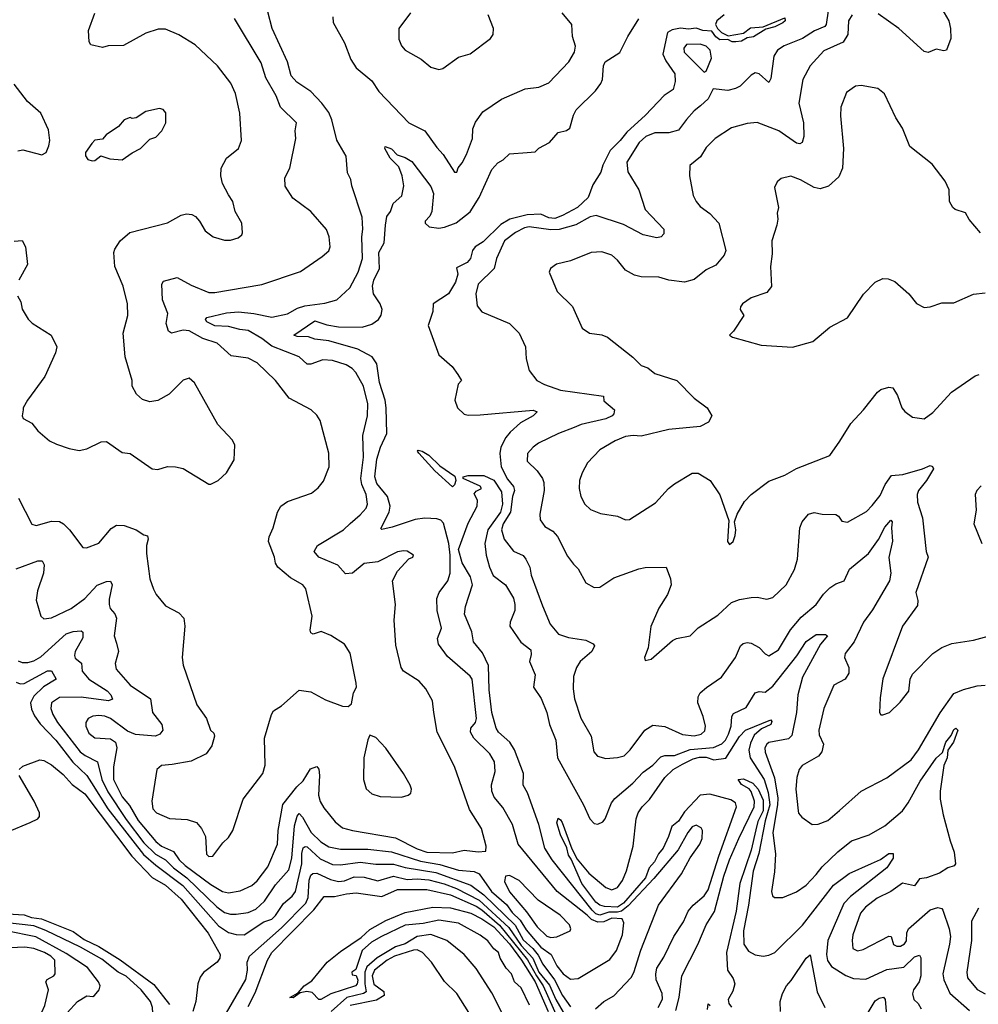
# Model space of a CAD drawing. Extents: x 1443846 to 1577407, y 839182 to 927291.
# Tile 25 of 256: x 1469333 to 1474210, y 850831 to 855840. Entities that reach past the tile are written whole.
import ezdxf

# ---------------------------------------------------------------- set-up
doc = ezdxf.new("R2010")
doc.units = 0

msp = doc.modelspace()

# ---------------------------------------------------------------- linework, layer by layer
at = {"layer": '0CON20XD'}
for points in [[(1470880.1, 851830.1), (1470938.4, 851758.4), (1470975, 851729.1), (1471025.4, 851714.6), (1471245, 851678.3), (1471355, 851621.7), (1471405, 851605.5), (1471535, 851601.6), (1471595, 851615.4), (1471665, 851606.7), (1471705, 851610), (1471706.7, 851635), (1471681.9, 851725), (1471622, 851822), (1471545, 852040), (1471457.5, 852215), (1471440.8, 852315), (1471432.5, 852375), (1471398.9, 852435), (1471365, 852475.6), (1471286, 852525), (1471273.1, 852545), (1471247.2, 852657.2), (1471237.7, 852785), (1471244.4, 852865), (1471230, 852985), (1471255.7, 853035), (1471312.3, 853097.7), (1471332.5, 853105), (1471336.7, 853115), (1471305, 853135.8), (1471285, 853138.6), (1471255, 853131.9), (1471155, 853081.9), (1471085, 853073.5), (1471025.9, 853024.1), (1470991.1, 853021.1), (1470951.1, 853065), (1470854.2, 853105), (1470830.8, 853135), (1470847.5, 853165), (1470980.8, 853245), (1471015, 853277.5), (1471065, 853320.8), (1471095.2, 853354.8), (1471102.3, 853375), (1471096, 853424), (1471074, 853475), (1471069.3, 853505), (1471081.9, 853615), (1471079.6, 853725), (1471102.1, 853825), (1471103.9, 853885), (1471082.5, 853975), (1471042.7, 854045), (1471024.4, 854065), (1470994.3, 854084.3), (1470925, 854106), (1470875, 854109.6), (1470815, 854087.5), (1470795, 854087.9), (1470755, 854125.3), (1470615, 854178.4), (1470565, 854218.2), (1470495, 854259.5), (1470453.1, 854263.1), (1470395, 854279.4), (1470325, 854282.3), (1470285, 854302.2), (1470277.5, 854315), (1470284.6, 854325.4), (1470385, 854349.4), (1470446, 854354), (1470525, 854345.8), (1470615, 854327.3), (1470695, 854342.9), (1470746.9, 854373.1), (1470784.2, 854385), (1470885, 854398), (1470945.9, 854414.1), (1471013.1, 854475), (1471054.6, 854555), (1471076.9, 854625), (1471072.9, 854735), (1471079.6, 854775), (1471074.6, 854835), (1471022, 854995), (1471017.3, 855027.3), (1471000.3, 855060.3), (1470994.3, 855145), (1470947.2, 855227.2), (1470920.9, 855330.9), (1470905, 855368), (1470870.9, 855415), (1470814.3, 855474.3), (1470742.2, 855522.2), (1470714.7, 855555), (1470694.8, 855625), (1470616.8, 855795), (1470595, 855880)], [(1473445.8, 855885), (1473436.4, 855815), (1473428.8, 855805), (1473376.6, 855783.4), (1473315, 855744.1), (1473222.8, 855707.2), (1473188.1, 855685), (1473170.4, 855655), (1473155, 855540), (1473145, 855520), (1473095, 855564.5), (1473075, 855568.8), (1473055, 855557.7), (1472998.1, 855501.9), (1472975, 855489.1), (1472935, 855480), (1472861.4, 855488.6), (1472835, 855437.1), (1472797.5, 855402.5), (1472765, 855377.1), (1472725, 855332.9), (1472685, 855277.5), (1472635.3, 855264.7), (1472565, 855263.8), (1472518.1, 855245), (1472484.5, 855215), (1472421.5, 855115), (1472426.8, 855066.8), (1472483.3, 854975), (1472515.4, 854875), (1472610.6, 854775), (1472609.4, 854750.6), (1472596.2, 854735), (1472575, 854730), (1472505, 854746.2), (1472405, 854798.4), (1472266.5, 854843.5), (1472235, 854837.8), (1472163.3, 854796.7), (1472077.3, 854772.7), (1472035, 854771.3), (1471925, 854786), (1471900.9, 854780.9), (1471855, 854756.7), (1471798.7, 854715), (1471758.8, 854625), (1471746.4, 854575), (1471666, 854495), (1471654.3, 854445), (1471660, 854385), (1471685, 854354), (1471825, 854294.3), (1471874.2, 854245), (1471905.8, 854175), (1471910, 854115), (1471925.6, 854055.6), (1471963.9, 854003.9), (1472003.4, 853983.4), (1472085, 853955.9), (1472303.8, 853925), (1472305, 853901.2), (1472358.6, 853855), (1472355.6, 853835), (1472347.1, 853825), (1472315, 853809.7), (1472189.2, 853780.8), (1472154, 853766), (1472075, 853735.5), (1471972, 853685), (1471944.6, 853665.4), (1471916.8, 853633.2), (1471915, 853593.3), (1471965.4, 853545.4), (1471993.3, 853505), (1471999.1, 853485), (1472001.2, 853445), (1471978.6, 853325), (1471981.4, 853295), (1472005, 853261.4), (1472045, 853237.8), (1472070, 853210), (1472120.6, 853110.6), (1472149.8, 853069.8), (1472175, 853046.2), (1472213.8, 852975), (1472255, 852952), (1472285, 852952.5), (1472355, 853000.8), (1472483.7, 853046.3), (1472515, 853053.1), (1472622.5, 853055), (1472644.3, 852995), (1472646.9, 852965), (1472628.6, 852915), (1472585, 852846.2), (1472543.6, 852753.6), (1472530, 852645), (1472512.5, 852595), (1472515, 852580), (1472545, 852586.7), (1472655, 852681.2), (1472675, 852691.2), (1472745, 852706.2), (1472785, 852746), (1472885, 852810.9), (1472955, 852874.4), (1472995, 852890.6), (1473055, 852900), (1473085, 852901.5), (1473135, 852892.5), (1473165, 852900), (1473232.9, 852965), (1473275, 853043.3), (1473289.4, 853095), (1473302.9, 853255), (1473314.5, 853285.5), (1473345.7, 853324.3), (1473375, 853332.5), (1473415, 853324.4), (1473485, 853322.5), (1473498.8, 853315), (1473515, 853288.8), (1473545, 853284.3), (1473641.7, 853338.3), (1473670.9, 853369.1)], [(1474024, 855895), (1474060, 855835), (1474069.2, 855795), (1474070, 855745), (1474047.5, 855685), (1474035, 855681.2), (1473995, 855690.8), (1473955, 855673.8), (1473935, 855678.8), (1473805.2, 855795.2), (1473700.3, 855870.3)], [(1469322.5, 854435), (1469338, 854405), (1469345, 854367.5), (1469375.7, 854315.7), (1469395.7, 854295.7), (1469493.3, 854235), (1469521.2, 854175), (1469516, 854145), (1469461.2, 854025), (1469373.3, 853905), (1469350, 853865), (1469350, 853855), (1469346.2, 853825), (1469350.5, 853810.5), (1469395, 853786.7), (1469425, 853747.5), (1469485, 853696.7), (1469520.5, 853680.5), (1469585, 853658), (1469635, 853648.8), (1469675, 853656), (1469747.6, 853692.4), (1469775, 853694.3), (1469855, 853638.8), (1469895, 853633.3), (1470007.5, 853555), (1470035, 853551.2), (1470085, 853566.2), (1470125.9, 853565.9), (1470165, 853556.2), (1470295, 853477.5), (1470305, 853477.5), (1470343.6, 853496.4), (1470385.7, 853534.3), (1470425, 853600), (1470427.5, 853675), (1470415, 853700), (1470341.2, 853781.2), (1470222.7, 853992.7), (1470195, 854016.2), (1470165, 854006.7), (1470093.8, 853935), (1470035, 853903.1), (1469995, 853896.7), (1469957.2, 853907.2), (1469927.1, 853935), (1469905.8, 853975), (1469904.4, 854005), (1469870, 854125), (1469860, 854245), (1469882.9, 854335), (1469881.9, 854395), (1469858.9, 854485), (1469816.9, 854585), (1469812.5, 854655), (1469817.7, 854672.3), (1469844.3, 854715.7), (1469893.2, 854756.8), (1470085, 854805.8), (1470155, 854845.8), (1470182.3, 854852.3), (1470208.3, 854848.3), (1470227.9, 854837.9), (1470248, 854815), (1470276.2, 854765), (1470317.5, 854735), (1470375, 854718), (1470405, 854718), (1470445, 854730), (1470463.3, 854745), (1470466.7, 854755), (1470463.8, 854805), (1470428.8, 854865), (1470417.5, 854915), (1470395, 854948.8), (1470364.2, 855005.8), (1470355.7, 855045), (1470358.1, 855085), (1470384.5, 855135.5), (1470446.2, 855185), (1470460.8, 855225), (1470452.5, 855365), (1470430.5, 855465), (1470406.7, 855516.7), (1470340, 855605), (1470225, 855712.5), (1470142.2, 855762.2), (1470075, 855791.1), (1470038.3, 855791.7), (1469975, 855772.2), (1469861.2, 855708.8), (1469782.3, 855707.7), (1469755, 855698.6), (1469695, 855712), (1469687, 855727), (1469683.1, 855785), (1469716, 855874)], [(1469326.5, 853406.5), (1469395, 853273.3), (1469416.2, 853266.2), (1469495, 853289.5), (1469535, 853286.4), (1469555.7, 853275), (1469586.9, 853245), (1469654.1, 853154.1), (1469673.6, 853153.6), (1469735, 853177.1), (1469798, 853252), (1469825, 853267.9), (1469865, 853266.2), (1469925.3, 853245.3), (1469965, 853218.6), (1469984, 853214), (1469987.3, 853197.3), (1469978.1, 853165), (1469977.8, 853125), (1469995.7, 852995), (1470013.2, 852943.2), (1470028, 852915), (1470075, 852858.8), (1470142.4, 852822.4), (1470168, 852795), (1470174, 852755), (1470159.4, 852595), (1470165.4, 852555.4), (1470234.5, 852355), (1470283.1, 852285), (1470303.3, 852225), (1470320.7, 852210.7), (1470323.3, 852195), (1470310, 852145), (1470281.2, 852105), (1470205, 852068.2), (1470108.8, 852051.2), (1470055, 852045.8), (1470030, 852025), (1470005.6, 851865), (1470010.6, 851825), (1470028.8, 851805), (1470095, 851775.7), (1470185, 851770.8), (1470233.3, 851755), (1470258.8, 851725), (1470278.8, 851685), (1470284, 851595), (1470295, 851582), (1470315, 851584), (1470367, 851653), (1470395, 851678.8), (1470417.5, 851715), (1470470, 851875), (1470570.8, 852005), (1470582.7, 852047.3), (1470578.1, 852185), (1470614.4, 852305.6), (1470625, 852323.3), (1470665, 852350), (1470755, 852428.6), (1470815, 852420), (1470889.4, 852379.4), (1470975, 852348), (1471005, 852346.7), (1471020.7, 852359.3), (1471031.2, 852415), (1471045.8, 852445), (1471045.7, 852464.3), (1471015, 852617.5), (1470985, 852663.3), (1470916.8, 852706.8), (1470867.5, 852727.5), (1470826.1, 852713.9), (1470815, 852720), (1470810.6, 852735), (1470820.9, 852805), (1470789.2, 852945), (1470774.3, 852964.3), (1470710, 853000), (1470646.5, 853055), (1470634.4, 853075), (1470628.9, 853105), (1470598.8, 853185), (1470601.7, 853208.3), (1470622.7, 853255), (1470644.6, 853335), (1470661.5, 853365), (1470695, 853388.8), (1470818.2, 853431.8), (1470852.2, 853457.8), (1470878, 853492), (1470907.1, 853565), (1470905.7, 853635), (1470861.7, 853801.7), (1470845, 853827.5), (1470816.7, 853855), (1470704.6, 853914.6), (1470634.4, 854005), (1470541.4, 854095), (1470495, 854118.8), (1470409.1, 854129.1), (1470336.9, 854195), (1470265, 854217.7), (1470195, 854256.3), (1470165, 854260.2), (1470105.5, 854245.5), (1470090.9, 854255), (1470078.2, 854295), (1470086.4, 854345), (1470058.8, 854415), (1470055.6, 854495), (1470065, 854510), (1470135, 854527.8), (1470205, 854489.6), (1470295, 854452.7), (1470325, 854451.8), (1470395, 854464.6), (1470565, 854493.5), (1470761.1, 854558.9), (1470872, 854635), (1470905, 854664), (1470912.2, 854685), (1470907.3, 854735), (1470893.4, 854773.4), (1470815, 854864.2), (1470722.3, 854932.3), (1470683.4, 854993.4), (1470681.9, 855035), (1470707.5, 855085), (1470737.3, 855235), (1470734, 855275), (1470741.5, 855315), (1470659.5, 855395), (1470638, 855452), (1470585, 855544), (1470560.7, 855620.7), (1470425.4, 855845.4)], [(1471457.9, 852692.1), (1471478.5, 852745), (1471457.1, 852835), (1471454.7, 852895.3), (1471467.9, 852925), (1471511.8, 852985), (1471523.5, 853025), (1471523.3, 853115), (1471515.6, 853175), (1471489.2, 853279.2), (1471475, 853294.6), (1471455, 853301.4), (1471395, 853304.8), (1471345, 853297.4), (1471227.5, 853257.5), (1471175, 853246.7), (1471170.8, 853250.8), (1471212.7, 853335), (1471218.6, 853365), (1471203.8, 853415), (1471150.3, 853480.3), (1471139.3, 853515), (1471149.8, 853605), (1471167.9, 853665), (1471201.4, 853735), (1471198.2, 853865), (1471191.9, 853905), (1471163, 853995), (1471149.7, 854089.7), (1471126, 854125), (1471053.4, 854163.4), (1470905, 854206.7), (1470835, 854215.5), (1470802.7, 854227.3), (1470745, 854228.8), (1470727.5, 854235), (1470835, 854307.5), (1470895, 854287.9), (1470955, 854276.7), (1471074.7, 854275.3), (1471125, 854290.8), (1471158.2, 854315), (1471172.8, 854337.2), (1471177.2, 854365), (1471166.3, 854395), (1471133.4, 854445), (1471127.3, 854485), (1471135.2, 854515), (1471164.4, 854575), (1471159.7, 854655), (1471186.5, 854705), (1471194.8, 854795), (1471200.8, 854839.2), (1471219.2, 854865), (1471232.5, 854905), (1471276.4, 854943.6), (1471288.1, 854995), (1471279.4, 855045), (1471261.3, 855091.3), (1471217.5, 855135), (1471191.1, 855185), (1471192.5, 855195), (1471225, 855182.3), (1471252.8, 855152.8), (1471295, 855139.4), (1471328.8, 855118.8), (1471425, 854991.5), (1471438.5, 854955), (1471429.1, 854865), (1471419.1, 854840.9), (1471395.5, 854815), (1471395.6, 854805), (1471416.8, 854786.8), (1471465, 854779.7), (1471495, 854784.2), (1471553, 854807), (1471625, 854862.3), (1471671.1, 854935), (1471735, 855078), (1471765, 855112), (1471793, 855127), (1471825, 855158), (1471914.3, 855164.3), (1471955, 855167.5), (1471973.8, 855186.2), (1472028, 855215), (1472073.4, 855266.6), (1472115, 855275.8), (1472131.9, 855288.1), (1472150, 855355), (1472165, 855380.6), (1472262.4, 855477.6), (1472290.4, 855515), (1472298.5, 855535), (1472303.5, 855605), (1472311.2, 855625), (1472386.8, 855673.2), (1472426.7, 855755), (1472483.8, 855845)], [(1470925.6, 855855), (1470928.6, 855825), (1470985, 855722), (1471017.8, 855637.8), (1471045.6, 855595), (1471125, 855528.6), (1471160.8, 855475), (1471312.9, 855315), (1471394, 855274), (1471455, 855189.2), (1471487.1, 855155), (1471545, 855063.8), (1471556.2, 855065), (1471563, 855087), (1471585, 855112), (1471606.4, 855155), (1471636.7, 855235), (1471638.1, 855285), (1471652.1, 855317.9), (1471689.2, 855370.8), (1471783.8, 855436.2), (1471905, 855487.5), (1471975, 855497.5), (1472025, 855518), (1472127.5, 855625), (1472155.8, 855675), (1472160, 855705), (1472145.5, 855755), (1472142.5, 855815), (1472092.5, 855875)], [(1471322, 855875), (1471262, 855795), (1471261.2, 855741.2), (1471275, 855706.7), (1471293.8, 855685), (1471375, 855638.6), (1471425, 855598), (1471465, 855586), (1471485, 855591.2), (1471565, 855649.4), (1471625, 855665.7), (1471728.8, 855745), (1471741.2, 855765), (1471743.8, 855795), (1471715.8, 855865)], [(1472917.5, 855865), (1472880, 855835), (1472873.3, 855815), (1472883.3, 855795), (1472903.8, 855775), (1472938.3, 855758.3), (1473015, 855771.1), (1473051.8, 855798.2), (1473095, 855802.1), (1473115.8, 855804.2), (1473225, 855850), (1473228.1, 855835), (1473216.2, 855823.8), (1473175, 855803.8), (1473128.7, 855791.3), (1473066.8, 855753.2), (1473035, 855747.5), (1473005, 855730.4), (1472976.9, 855726.9), (1472957.7, 855727.7), (1472935, 855738.8), (1472895, 855737.3), (1472875, 855753.1), (1472855, 855781.1), (1472808, 855785), (1472775, 855797.1), (1472735, 855792.3), (1472695, 855797.3), (1472652.2, 855787.8), (1472628.8, 855775), (1472605.3, 855665), (1472620.9, 855630.9), (1472666.7, 855565), (1472667.5, 855525), (1472657.1, 855485), (1472611.2, 855455), (1472517.5, 855355), (1472421.7, 855268.3), (1472388.7, 855225), (1472337.3, 855175), (1472300.2, 855099.8), (1472289.5, 855065), (1472249.7, 855000.3), (1472226, 854935), (1472170.7, 854885), (1472095, 854843.1), (1472055, 854828.9), (1472025, 854832.5), (1471985, 854850.9), (1471915, 854847.3), (1471827.3, 854825), (1471781.6, 854798.4), (1471690.6, 854709.4), (1471650, 854685), (1471637.3, 854665), (1471626.8, 854625), (1471609.7, 854605), (1471555, 854577.1), (1471561.4, 854545), (1471549.7, 854505), (1471514.3, 854445), (1471437.1, 854395), (1471434.6, 854355), (1471411.8, 854285), (1471465, 854135.8), (1471532.9, 854075), (1471562, 854035), (1471580, 854005), (1471563.3, 853985), (1471546.7, 853905), (1471561.2, 853865), (1471595, 853832.5), (1471615, 853827.5), (1471675, 853829.4), (1471945, 853854.1), (1471966.5, 853845), (1471945, 853825.3), (1471880.7, 853789.2), (1471828.7, 853741.3), (1471806.8, 853715), (1471780.2, 853665), (1471776.3, 853633.7), (1471783.2, 853565), (1471815, 853502.1), (1471844.8, 853465), (1471850.5, 853445), (1471841, 853415), (1471830.7, 853335), (1471792.7, 853275), (1471784.4, 853244.4), (1471797.3, 853197.3), (1471845, 853135.7), (1471893.7, 853113.7), (1471908.6, 853095), (1471928.6, 853055), (1471934.6, 853014.6), (1471992.5, 852857.5), (1472031.9, 852765), (1472074.7, 852714.7), (1472125, 852696.4), (1472213.1, 852683.1), (1472250, 852665), (1472257.8, 852655), (1472244.4, 852625), (1472185, 852575.6), (1472166.7, 852545), (1472151.1, 852498.9), (1472148.9, 852435), (1472155.5, 852385), (1472187.1, 852287.1), (1472240, 852195), (1472254.2, 852115), (1472273, 852093), (1472315, 852080.8), (1472375, 852085.7), (1472408.8, 852095), (1472439.4, 852125), (1472512.7, 852225), (1472555, 852251.5), (1472615, 852243.9), (1472705, 852202.9), (1472765, 852196.3), (1472800.8, 852205), (1472818.7, 852221.3), (1472821.8, 852245), (1472811.1, 852295), (1472783.9, 852363.9), (1472785.6, 852395), (1472795.6, 852415), (1472826.7, 852443.3), (1472904.4, 852495), (1472974.4, 852595), (1473000.8, 852655), (1473013.4, 852666.6), (1473035, 852671.9), (1473055, 852668.6), (1473095, 852645.6), (1473125, 852614.4), (1473145, 852603.3), (1473194.4, 852635), (1473254.4, 852735.6), (1473309, 852801), (1473385, 852865.4), (1473422.5, 852917.5), (1473455, 852950), (1473485, 852970), (1473526.9, 852985), (1473554.4, 853045), (1473651.6, 853125), (1473702.3, 853195), (1473735, 853257.7), (1473765, 853294.2), (1473771.9, 853285), (1473767.9, 853255), (1473773.5, 853186.5), (1473755.7, 853104.3), (1473765.3, 853024.7), (1473757.8, 852985), (1473671.9, 852838.1), (1473626.2, 852775), (1473578.2, 852675), (1473532.2, 852615), (1473528.9, 852595), (1473550.6, 852545), (1473550.8, 852515), (1473532, 852485), (1473474.3, 852455), (1473424.2, 852335.8), (1473398.5, 852225), (1473401.1, 852201.1), (1473421.9, 852155), (1473414.5, 852115.5), (1473397.6, 852092.4), (1473314.3, 852045), (1473298.9, 852025), (1473286.1, 851983.9), (1473282.5, 851925), (1473292.9, 851815), (1473295, 851803.3), (1473312.1, 851782.1), (1473365, 851746), (1473395, 851747.5), (1473445, 851765.7), (1473503.5, 851816.5), (1473615, 851915.7), (1473745, 851982.9), (1473868.9, 852075), (1473905.4, 852125), (1474016.4, 852313.6), (1474085, 852412.5), (1474135, 852433.1), (1474205, 852450.5), (1474245, 852453.8)], [(1473568, 855865), (1473550, 855835), (1473546, 855765), (1473523.1, 855725), (1473425, 855682.2), (1473354.6, 855605), (1473317.3, 855535), (1473297.5, 855415), (1473320.4, 855315), (1473321.9, 855245), (1473313.8, 855215), (1473301.4, 855208.6), (1473285, 855211.5), (1473195, 855273.8), (1473085, 855316.9), (1473035, 855311.9), (1472955, 855289.4), (1472871.4, 855235), (1472825, 855190.6), (1472797.3, 855142.7), (1472741.7, 855098.3), (1472740, 855045), (1472760, 854945), (1472774.2, 854915), (1472795, 854890), (1472844.6, 854854.6), (1472890, 854805), (1472925.6, 854665), (1472917.2, 854642.8), (1472875, 854591.4), (1472825, 854567.5), (1472765, 854517.5), (1472715, 854504.2), (1472635, 854515.6), (1472585, 854530), (1472495, 854532.5), (1472461.1, 854541.1), (1472415.4, 854565.4), (1472375, 854615.8), (1472345, 854641.4), (1472295, 854658.9), (1472240, 854655), (1472135, 854613.3), (1472064.2, 854595.8), (1472033.3, 854575), (1472026.7, 854555), (1472067.9, 854457.9), (1472145, 854381.2), (1472195, 854270), (1472232.5, 854245), (1472295, 854237.1), (1472323.3, 854225), (1472453, 854123), (1472495, 854080), (1472528.3, 854068.3), (1472565, 854039.2), (1472676, 854005), (1472765, 853914), (1472831.2, 853865), (1472853.8, 853825), (1472837, 853793), (1472795, 853770), (1472635, 853754.4), (1472495, 853721.1), (1472455, 853724.5), (1472415, 853718.8), (1472361.9, 853698.1), (1472285, 853651.5), (1472221.1, 853585), (1472194.6, 853535.4), (1472181.1, 853495), (1472180, 853455), (1472187.1, 853415), (1472207.5, 853375), (1472237.5, 853347.5), (1472287.3, 853327.3), (1472375, 853314.2), (1472415, 853295.8), (1472435, 853298), (1472567.3, 853382.7), (1472633.8, 853455), (1472665, 853478), (1472755, 853533.8), (1472785, 853533.8), (1472845.7, 853495.7), (1472895, 853422.5), (1472941.7, 853291.7), (1472933.3, 853185), (1472945, 853170), (1472962.5, 853185), (1472973.3, 853215), (1472976.2, 853245), (1472970, 853285), (1472983.3, 853325), (1473020.9, 853389.1), (1473054, 853425), (1473145, 853492.9), (1473225, 853522.5), (1473285, 853557.5), (1473455, 853623.3), (1473506, 853695), (1473561.2, 853785), (1473626.2, 853855), (1473697.5, 853945), (1473715, 853958.6), (1473755, 853970), (1473775, 853966.7), (1473798.7, 853928.7), (1473821.9, 853865), (1473836.4, 853846.4), (1473875, 853818), (1473935, 853810), (1473978.3, 853841.7), (1474074, 853945), (1474195, 854027.5), (1474215, 854035.7)], [(1472815, 855573.8), (1472825, 855578.8), (1472852.7, 855645), (1472846.4, 855685), (1472825, 855704.6), (1472795, 855715.3), (1472725, 855713.5), (1472711.2, 855695), (1472714, 855674), (1472815, 855573.8)], [(1469445, 855153.3), (1469467.5, 855165), (1469481.7, 855198.3), (1469486.7, 855225), (1469479.5, 855279.5), (1469440, 855365), (1469373, 855423), (1469305, 855512.5)], [(1474221.2, 854755), (1474162.9, 854822.9), (1474145, 854856.7), (1474092.5, 854875), (1474080, 854885), (1474064.2, 854915), (1474062, 854975), (1474041.7, 855018.3), (1473975.7, 855105.7), (1473862, 855195), (1473825, 855287.5), (1473790.5, 855340.5), (1473733, 855463), (1473699.3, 855489.3), (1473615, 855505.8), (1473585, 855501.2), (1473540.3, 855469.7), (1473510.6, 855395), (1473508.3, 855351.7), (1473524.4, 855185), (1473520, 855085), (1473500.2, 855039.8), (1473447.2, 854992.8), (1473405, 854980), (1473375, 854985.6), (1473306.2, 855025), (1473256.1, 855043.9), (1473207.7, 855032.3), (1473186.7, 855015), (1473174, 854986), (1473194, 854885), (1473186, 854855), (1473190.8, 854825), (1473185.8, 854795), (1473160, 854715), (1473161.2, 854648.8), (1473152.9, 854585), (1473157.9, 854482.1), (1473135, 854451.9), (1473054.4, 854425.6), (1473011.2, 854395), (1473000.5, 854379.5), (1472998.8, 854365), (1473016.7, 854335), (1472964.3, 854255.7), (1472943.8, 854235), (1472960, 854225), (1473105, 854184.3), (1473265, 854173.3)], [(1469701.7, 855121.7), (1469715, 855123.8), (1469745, 855147.5), (1469791.7, 855131.7), (1469855, 855126.7), (1469905, 855163.3), (1469947.5, 855185), (1469995, 855232.5), (1470025, 855242.5), (1470056.2, 855275), (1470076.2, 855315), (1470076.1, 855366.1), (1470063, 855383), (1470045, 855387.5), (1469975, 855372.5), (1469925, 855340), (1469905, 855337.5), (1469895, 855342.5), (1469865, 855330), (1469835, 855296.7), (1469772.5, 855255), (1469755, 855232.5), (1469715, 855226.7), (1469699.3, 855210.7), (1469667.5, 855165), (1469667, 855147), (1469679.3, 855129.3), (1469701.7, 855121.7)], [(1469323.6, 855173.6), (1469348.3, 855178.3), (1469445, 855153.3)], [(1469305, 854712.9), (1469346, 854716), (1469362, 854685), (1469372.5, 854595), (1469329.2, 854515)], [(1473265, 854173.3), (1473367.7, 854202.3), (1473454.2, 854275.8), (1473545, 854323.8), (1473625.6, 854444.4), (1473685.7, 854504.3), (1473725, 854524), (1473752.3, 854522.3), (1473785, 854508.8), (1473856, 854445), (1473895, 854396.2), (1473935, 854376.2), (1473965, 854378.8), (1474025, 854400), (1474085, 854400), (1474185, 854444), (1474245, 854451.2)], [(1471535, 853464), (1471444.7, 853544.7), (1471364.3, 853635), (1471356.7, 853645), (1471360.5, 853649.5), (1471381.2, 853645), (1471414.3, 853625), (1471471, 853571), (1471547.7, 853517.7), (1471552.3, 853495), (1471545, 853473.3), (1471535, 853464)], [(1473670.9, 853369.1), (1473710.9, 853419.1), (1473735.5, 853474.5), (1473769.1, 853520.9), (1473825.8, 853525.8), (1473925.5, 853554.5), (1473965, 853572.5), (1473977.5, 853567.5), (1473981.4, 853555), (1473947.1, 853495), (1473905.6, 853445), (1473898.5, 853425), (1473900.5, 853385), (1473926.7, 853305), (1473944.5, 853135), (1473955.6, 853105), (1473893.1, 852925), (1473902.2, 852885), (1473900, 852860), (1473825, 852753.8), (1473725, 852486.7), (1473710.3, 852389.7), (1473706.7, 852315), (1473714.2, 852304.2), (1473725, 852303.3), (1473757.5, 852315), (1473812.6, 852367.4), (1473856.4, 852423.6), (1473862.9, 852485), (1473875, 852511.2), (1473978.8, 852615), (1474025, 852646), (1474075, 852666), (1474185, 852682.9), (1474304.6, 852715.4)], [(1472262.6, 850807.4), (1472305, 850844.5), (1472356.4, 850873.6), (1472443.6, 850966.4), (1472458.1, 850991.9), (1472493.4, 851106.6), (1472582.5, 851335), (1472700, 851495), (1472744.7, 851575.3), (1472792.5, 851645), (1472804.5, 851675), (1472806.7, 851715), (1472799.3, 851729.3), (1472775, 851742.2), (1472755, 851734.4), (1472731.8, 851705), (1472683.8, 851616.2), (1472559.4, 851470.6), (1472428.6, 851331.4), (1472395, 851305.3), (1472375, 851299.4), (1472330.3, 851299.7), (1472285, 851284.2), (1472265, 851291.5), (1472245, 851309.6), (1472041.4, 851565), (1472004.7, 851625), (1471973.6, 851745), (1471916.8, 851906.8), (1471894.6, 851945), (1471895.7, 852005), (1471850.4, 852125), (1471826.4, 852165), (1471769.4, 852215), (1471757.1, 852235), (1471735.2, 852315), (1471720.7, 852430.7), (1471717.5, 852555), (1471688.1, 852618.1), (1471641.1, 852675), (1471632.5, 852725), (1471595.5, 852815), (1471600.9, 852855), (1471636.8, 852965), (1471625.8, 853005), (1471585, 853077.3), (1471564.7, 853145), (1471615, 853279.2), (1471660.6, 853365), (1471661.4, 853395), (1471645, 853427.5), (1471655, 853442), (1471683.3, 853455), (1471675, 853467.1), (1471589.5, 853505), (1471588.9, 853515), (1471615, 853521.1), (1471695, 853520.6), (1471745, 853497.1), (1471785, 853437.7), (1471790, 853375), (1471779, 853335), (1471714, 853245), (1471699.7, 853175), (1471706.9, 853115), (1471723.5, 853055), (1471742, 853012), (1471805, 852965.6), (1471845, 852897.1), (1471852.7, 852865), (1471851.7, 852835), (1471827.6, 852775), (1471826.7, 852755), (1471883.3, 852673.3), (1471932.9, 852635), (1471935, 852610), (1471926, 852575), (1471956.4, 852506.4), (1471947.1, 852445), (1471986, 852386), (1472015.6, 852315.6), (1472028.4, 852255), (1472061, 852175), (1472069.1, 852085), (1472202.3, 851845), (1472234.4, 851775), (1472255, 851751.2), (1472273.6, 851746.4), (1472300.3, 851759.7), (1472312.5, 851775), (1472344.4, 851855), (1472361.5, 851878.5), (1472451.8, 851955), (1472505, 852011.1), (1472555, 852046.7), (1472595, 852089.1), (1472615, 852096.2), (1472665, 852096.6), (1472743.5, 852126.5), (1472862.3, 852137.7), (1472905, 852155.2), (1472923.3, 852175), (1472938.4, 852205), (1472953, 852245), (1472955.4, 852295), (1472965, 852311.1), (1473029.6, 852340.4), (1473075, 852415.5), (1473095, 852422.9), (1473125, 852419.2), (1473165, 852448.8), (1473286.3, 852603.7), (1473335, 852676.1), (1473385, 852711.5), (1473433, 852713), (1473442.5, 852705), (1473406.9, 852663.1), (1473315.3, 852495), (1473291.8, 852405), (1473285.9, 852315), (1473261.2, 852198.8), (1473245, 852181.2), (1473145, 852162.3), (1473133.5, 852155), (1473123.3, 852135), (1473125, 852114), (1473173, 851983), (1473189.9, 851879.9), (1473189.3, 851845), (1473164.5, 851705), (1473178.8, 851595), (1473173.1, 851505), (1473158, 851405), (1473162.3, 851382.3), (1473173.9, 851373.9), (1473215, 851374.3), (1473285, 851403.5), (1473333.6, 851436.4), (1473385, 851490.5), (1473415, 851529.5), (1473495, 851606.7), (1473565, 851661.9), (1473655, 851693.5), (1473735, 851739.6), (1473823.8, 851815), (1473854, 851855), (1473914.8, 851965.2), (1473995, 852082.9), (1474027.9, 852112.1), (1474045.7, 852165), (1474072.5, 852197.5), (1474085, 852228.1), (1474095, 852235.4), (1474105.8, 852225), (1474083.7, 852165), (1474055.6, 852124.4), (1474051.9, 852085), (1474034.6, 852045), (1474015.3, 851915), (1474016.8, 851875), (1474032.1, 851795), (1474067.7, 851662.3), (1474087.1, 851605), (1474093.8, 851545), (1474086.7, 851535), (1474055, 851524.4), (1474012.2, 851497.8), (1473946.3, 851473.7), (1473911.5, 851468.5), (1473885, 851432.9), (1473825, 851446.9), (1473765.7, 851404.3), (1473695, 851370.9), (1473636.9, 851325), (1473611.1, 851295), (1473572.1, 851185), (1473567.9, 851155), (1473572.2, 851115), (1473595, 851102.9), (1473625, 851110), (1473755, 851178.1), (1473766.2, 851175), (1473778, 851135), (1473795, 851126.5), (1473815, 851126.8), (1473835, 851137.7), (1473845, 851154.4), (1473847.1, 851195), (1473855.3, 851214.7), (1473965, 851310.9), (1474005, 851323.1), (1474025, 851317.8), (1474030.2, 851310.2), (1474061.2, 851215), (1474068.9, 851175), (1474062.9, 851137.1), (1474029.2, 850985), (1474035.4, 850955), (1474065, 850888.2), (1474165, 850799.5)], [(1474225, 853468), (1474202, 853445), (1474194.2, 853425), (1474200, 853345), (1474188.1, 853275), (1474228.8, 853175)], [(1469315, 853045.8), (1469425, 853086.5), (1469447.1, 853087.1), (1469457, 853067), (1469454.5, 853024.5), (1469424, 852934), (1469416.7, 852886.7), (1469440, 852805), (1469455, 852791.2), (1469495, 852797.5), (1469595, 852843.9), (1469664.6, 852895), (1469727, 852963), (1469775, 852982), (1469795, 852983.3), (1469804.2, 852964.2), (1469788.3, 852891.7), (1469788.2, 852865), (1469794.1, 852845), (1469817.3, 852817.3), (1469824.7, 852795), (1469814.4, 852705), (1469825, 852667.5), (1469835.6, 852625), (1469818.5, 852565), (1469824.4, 852535), (1469895, 852454.6), (1469999.1, 852385), (1470008.8, 852315), (1470055.5, 852255), (1470060.5, 852225), (1470045.6, 852205), (1470024.3, 852195.7), (1469923, 852203), (1469880.7, 852220.8), (1469795, 852284.6), (1469766.4, 852296.4), (1469735, 852300), (1469705, 852296.9), (1469680.8, 852285), (1469670, 852265), (1469670, 852245), (1469685, 852209.4), (1469715, 852186.2), (1469795, 852181.8), (1469821.1, 852165), (1469826.7, 852135), (1469810.4, 852039.6), (1469810, 851975), (1469855, 851886.9), (1469891.6, 851841.6), (1469935.5, 851765.5), (1470025, 851658.5), (1470055, 851634.5), (1470115, 851608.2), (1470143.5, 851565), (1470175, 851537), (1470305, 851440), (1470365, 851405.4), (1470395, 851397.9), (1470455, 851408.5), (1470514.3, 851435), (1470540.8, 851459.2), (1470595, 851530.9), (1470644.3, 851645), (1470648.8, 851715), (1470672.3, 851847.7), (1470742.2, 851937.8), (1470775, 851967.8), (1470811.7, 852028.3), (1470845, 852041.2), (1470855, 852027.5), (1470859.1, 851995), (1470853.9, 851895), (1470862.5, 851862.5), (1470880.1, 851830.1)], [(1469325, 852577.7), (1469345, 852569.5), (1469375, 852569.5), (1469405, 852578.1), (1469440.7, 852599.3), (1469569.1, 852715), (1469605, 852727.3), (1469645, 852730), (1469654, 852724), (1469654.5, 852695), (1469615.3, 852625), (1469611.3, 852605), (1469615, 852592.2), (1469647, 852567), (1469650.3, 852525), (1469685.5, 852485.5), (1469777.3, 852425), (1469797.3, 852405), (1469805, 852383.3), (1469784.5, 852375.5), (1469645, 852392.8), (1469535, 852391.6), (1469495.3, 852364.7), (1469491.8, 852335), (1469501.3, 852305), (1469524.8, 852265), (1469641, 852115), (1469666, 852096), (1469729.4, 852065), (1469750.4, 851975), (1469781.6, 851911.6), (1469875, 851771), (1469965, 851652.3), (1470023.9, 851593.9), (1470075.5, 851565.4), (1470115.5, 851525), (1470183.5, 851475), (1470336.5, 851326.5), (1470375, 851297.5), (1470405, 851288.9), (1470435, 851289), (1470495, 851298.6), (1470535, 851314.8), (1470578.4, 851355), (1470635, 851438.5), (1470702.9, 851515), (1470717.1, 851575), (1470731.9, 851738.1), (1470745, 851788), (1470755, 851802), (1470772.4, 851782.4), (1470815.2, 851705), (1470865, 851656.7), (1470905, 851632), (1470965, 851620.2), (1471105, 851620.5), (1471225, 851607.3), (1471371.6, 851558.4), (1471471.3, 851541.3), (1471565, 851513.5), (1471645, 851506.9), (1471670.4, 851495), (1471732.8, 851405), (1471809, 851339), (1471838, 851298), (1471878.8, 851258.8), (1471909.9, 851209.9), (1471985, 851120.8), (1472037.3, 851085), (1472065, 851026), (1472098.8, 850985), (1472135, 850959.1), (1472175, 850961.4), (1472335, 851058.1), (1472369.5, 851105), (1472399.2, 851185), (1472406.9, 851245), (1472397.5, 851265), (1472345, 851268.8), (1472305, 851250.8), (1472275, 851248), (1472242.5, 851262.5), (1472219.3, 851285), (1472066.7, 851405), (1471868.7, 851645), (1471839.6, 851745), (1471791.8, 851831.8), (1471747.3, 851885), (1471734.7, 851914.7), (1471733.3, 851946.7), (1471751.8, 852015), (1471748.5, 852065), (1471724.4, 852105), (1471642.9, 852185), (1471626, 852215), (1471627.9, 852235), (1471652.1, 852265), (1471657.9, 852285), (1471634.5, 852485), (1471625, 852500), (1471510.2, 852600.2), (1471463.3, 852663.3), (1471457.9, 852692.1)], [(1469315, 852470), (1469335, 852461.2), (1469355, 852462.7), (1469475, 852526.8), (1469495, 852527.5), (1469517.9, 852485), (1469453.8, 852446.2), (1469405, 852399.2), (1469388.4, 852365), (1469392.3, 852332.3), (1469408.2, 852298.2), (1469437.7, 852257.7), (1469516.8, 852175), (1469602.7, 852062.7), (1469675, 851995.3), (1469698.2, 851958.2), (1469781.4, 851825), (1469962.6, 851592.6), (1470025, 851538), (1470163.1, 851435), (1470345, 851230.2), (1470395, 851195.3), (1470435, 851185.3), (1470475, 851184.8), (1470575, 851250), (1470615, 851263.8), (1470635, 851281.8), (1470675, 851343.4), (1470719, 851381), (1470735.4, 851404.6), (1470768.8, 851545), (1470768, 851598), (1470775, 851626.3), (1470785, 851633.3), (1470795, 851631.7), (1470861, 851571), (1470925, 851542.8), (1470965, 851541), (1471065, 851553.3), (1471145, 851544.4), (1471235, 851543.5), (1471295, 851526.2), (1471450.6, 851500.6), (1471627.5, 851437.5), (1471695, 851387.7), (1471853.8, 851233.8), (1471895, 851159), (1471943.9, 851113.9), (1471970.2, 851080.2), (1471994.8, 851035), (1472053.2, 850955), (1472095, 850876.2), (1472135, 850818.1)], [(1472581.9, 850815), (1472603.8, 850856.2), (1472601.5, 850885), (1472571.6, 850955), (1472569.3, 850985), (1472575.3, 851015), (1472609.7, 851070.3), (1472660.4, 851175), (1472709.5, 851250.5), (1472734.5, 851305), (1472759.4, 851335), (1472815, 851383.3), (1472835, 851412.9), (1472889.6, 851585), (1472979.5, 851835), (1472975, 851856.5), (1472951.4, 851871.4), (1472845, 851900.4), (1472795.3, 851894.7), (1472715, 851809.3), (1472685, 851762.5), (1472650.9, 851735), (1472634.5, 851685), (1472607.6, 851625), (1472583.3, 851596.7), (1472563, 851555), (1472535.3, 851524.7), (1472516.3, 851475), (1472405, 851346.1), (1472375, 851324.6), (1472308.4, 851328.4), (1472285, 851335.6), (1472265, 851350.9), (1472192.9, 851445), (1472139.3, 851569.3), (1472125, 851590), (1472117.4, 851627.4), (1472085, 851692.9), (1472065.6, 851754.4), (1472072.3, 851777.7), (1472085, 851770), (1472093.3, 851755), (1472142, 851622), (1472169.9, 851569.9), (1472228.2, 851498.2), (1472315, 851425.4), (1472345, 851413.8), (1472375, 851425.6), (1472399.7, 851460.3), (1472419.8, 851510.2), (1472454.6, 851635), (1472469.2, 851775), (1472479.3, 851805), (1472499.2, 851835), (1472537.3, 851872.7), (1472614.7, 851985), (1472658.4, 852025), (1472705, 852052.5), (1472759.9, 852080.1), (1472791.6, 852088.4), (1472825, 852087.8), (1472865, 852074.9), (1472925, 852082.5), (1472995, 852192.4), (1473025, 852225.3), (1473155, 852278.8), (1473159.4, 852269.4), (1473155, 852253.8), (1473107.8, 852232.2), (1473070.5, 852199.5), (1473050.6, 852159.4), (1473042.9, 852122.9), (1473048.9, 852085), (1473120.7, 851975), (1473141.6, 851908.4), (1473149.8, 851845), (1473126, 851765), (1473092.8, 851597.2), (1473065, 851508.6), (1473040.8, 851335), (1473015.2, 851205), (1473016.9, 851136.9), (1473040.9, 851100.9), (1473075, 851083.1), (1473115, 851075.8), (1473145, 851080), (1473175, 851094.3), (1473315, 851233.6), (1473472.8, 851437.2), (1473553.8, 851496.2), (1473666.4, 851546.4), (1473712.2, 851567.8), (1473755, 851597.5), (1473777.3, 851597.3), (1473776.2, 851575), (1473744.2, 851525), (1473560.7, 851379.3), (1473526.1, 851343.9), (1473443.8, 851155), (1473438.1, 851085), (1473442.8, 851052.8), (1473463.8, 851023.8), (1473536.5, 850976.5), (1473575, 850962.5), (1473637.9, 850957.9), (1473745, 851008.1), (1473830.9, 851019.1), (1473885, 851071.5), (1473910.5, 851080.5), (1473917.4, 851067.4), (1473918.5, 850975), (1473908.6, 850945), (1473880.8, 850905), (1473874.5, 850884.5), (1473881.9, 850855), (1473904.6, 850834.6), (1473918.6, 850808.6)], [(1471275, 851884), (1471310, 851895), (1471322.5, 851905), (1471326.7, 851925), (1471320, 851945), (1471285.7, 852005.7), (1471195, 852133.3), (1471145, 852187.5), (1471115, 852200), (1471103.6, 852176.4), (1471084.1, 852084.1), (1471082, 851975), (1471095, 851927.5), (1471125, 851901.2), (1471167.7, 851887.7), (1471275, 851884)], [(1469330, 852025), (1469348.3, 852041.7), (1469435, 852073.8), (1469455, 852070.8), (1469495, 852049.5), (1469555, 852000.5), (1469599.4, 851949.4), (1469665, 851901.6), (1469903.8, 851583.8), (1470006.6, 851476.6), (1470075, 851436.9), (1470155, 851365.2), (1470292.3, 851192.3)], [(1469272.2, 851707.8), (1469385.5, 851755.5), (1469425.6, 851775), (1469433.8, 851786.2), (1469434.6, 851805), (1469406.9, 851865), (1469330.8, 851995)], [(1472670.5, 850799.5), (1472688.2, 850865), (1472701.6, 850975), (1472783, 851135), (1472825.5, 851235), (1472867.8, 851302.2), (1472915, 851483.5), (1472944.8, 851565), (1472991, 851675), (1473069.3, 851835), (1473070.7, 851865), (1473053.8, 851913.8), (1473045, 851926.4), (1473005, 851949.1), (1472988, 851975), (1473015, 851977.1), (1473063.1, 851955), (1473089.3, 851925), (1473115, 851868.8), (1473115.9, 851815), (1473088.7, 851761.3), (1473078.7, 851718.7), (1473055, 851614.6), (1472996.2, 851446.2), (1472979, 851305), (1472928.6, 851095), (1472933.5, 851005), (1472962.1, 850962.1), (1472971.1, 850935), (1472961.7, 850898.3), (1472937.3, 850855), (1472940.7, 850835), (1472955, 850815.4)], [(1470366, 850755), (1470483.1, 850956.9), (1470492.2, 851005), (1470490, 851045), (1470502.9, 851075), (1470665, 851219.5), (1470789, 851345), (1470801.4, 851375), (1470805, 851461.9), (1470815, 851488.5), (1470825, 851497.1), (1470845, 851498.1), (1470915, 851465.2), (1470955, 851455.6), (1470985, 851459.1), (1471035, 851479.6), (1471085, 851477.7), (1471155, 851459.6), (1471235, 851482.1), (1471305, 851466), (1471355, 851469.3), (1471415, 851463.9), (1471493.2, 851443.3), (1471555, 851419.9), (1471670.7, 851360.7), (1471822.3, 851222.3), (1471885, 851129.5), (1471943, 851065), (1471975, 850995.1), (1472028.5, 850928.5), (1472061.4, 850855), (1472135, 850725.7)], [(1472035, 851170.8), (1472065, 851173.5), (1472133.8, 851205), (1472137.5, 851215), (1472130, 851235), (1472083.1, 851285), (1471970.2, 851360.2), (1471875, 851460.6), (1471825, 851485.7), (1471805, 851483.3), (1471800, 851455), (1471825, 851403.6), (1471911.5, 851301.5), (1471965.3, 851225), (1472015, 851178), (1472035, 851170.8)], [(1470495, 850819), (1470531.2, 850888.8), (1470594.5, 851054.5), (1470616.6, 851095), (1470829.1, 851310.9), (1470881.4, 851378.6), (1470935, 851379.7), (1470995, 851393.6), (1471045, 851397.6), (1471175, 851379.8), (1471254.6, 851415.4), (1471405, 851415.4), (1471525, 851387.8), (1471655, 851330.5), (1471685, 851311.5), (1471774, 851234), (1471917, 851057), (1471961.8, 850975), (1471997, 850925), (1472097.7, 850697.7)], [(1471926.7, 850826.7), (1471885, 850914.6), (1471851.2, 850945), (1471835.5, 850985), (1471807.4, 851015), (1471777.5, 851065), (1471768.5, 851095), (1471745, 851113), (1471715, 851154.1), (1471675, 851183.3), (1471565, 851243.4), (1471465, 851258.1), (1471385, 851242), (1471295, 851233.2), (1471173.8, 851176.2), (1471122.9, 851147.1), (1471075.6, 851104.4), (1471042.7, 851007.3), (1471022.7, 850995), (1471025, 850980.6), (1471045, 850978.1), (1471053.2, 850953.2), (1471050, 850935), (1471041.5, 850925), (1470916, 850884), (1470865, 850854.4), (1470854.5, 850854.5), (1470820.3, 850890.3), (1470794.1, 850895.9), (1470760, 850890), (1470723.9, 850863.9), (1470707.5, 850865), (1470750, 850890), (1470780.8, 850925), (1470819.1, 850950.9), (1470896.7, 851045), (1470965, 851099.7), (1471069.6, 851170.4), (1471115, 851211.2), (1471195, 851256.3), (1471295, 851297), (1471435, 851325.2), (1471525, 851321.5), (1471627.5, 851295), (1471685, 851266), (1471745.3, 851225.3), (1471825, 851138.5), (1471886.1, 851055), (1471954.9, 850945), (1472021.3, 850795)], [(1474210.4, 851319.6), (1474175.8, 851254.2), (1474176.2, 851155), (1474152.4, 850995), (1474155.4, 850965), (1474205, 850905.5), (1474245, 850883.9)], [(1469214, 851294), (1469355, 851286.2), (1469393, 851273), (1469444.2, 851265), (1469605, 851200.4), (1469660.5, 851160.5), (1469735.5, 851125), (1469845, 851057.6), (1470015, 850932.1), (1470095, 850829.2)], [(1469875, 850645.2), (1469907.9, 850662.1), (1469983.4, 850725), (1470010.4, 850785), (1470009.3, 850815), (1469997.8, 850845), (1469951.1, 850905), (1469874.6, 850974.6), (1469834.7, 850994.7), (1469750.2, 851060.2), (1469641.9, 851121.9), (1469466.2, 851206.2), (1469405, 851229.5), (1469180, 851255)], [(1469575, 850788.1), (1469627.5, 850845), (1469675, 850874.4), (1469705, 850870.8), (1469713.3, 850875), (1469737.1, 850905), (1469741.9, 850925), (1469733.8, 850945), (1469677.8, 851017.8), (1469569.8, 851089.8), (1469415, 851173.8), (1469265, 851205.2)], [(1470292.3, 851192.3), (1470352.9, 851085), (1470352, 851065), (1470336.9, 851045), (1470268, 850992), (1470251.4, 850968.6), (1470238.9, 850935), (1470229.1, 850845), (1470214.3, 850795)], [(1471793.4, 850775), (1471735, 850889.4), (1471655, 851013.1), (1471595, 851084.6), (1471505.4, 851155.4), (1471425.1, 851185.1), (1471355, 851175.1), (1471295, 851138.6), (1471245, 851124), (1471152.4, 851067.6), (1471099, 851021), (1471089.8, 850995), (1471088.6, 850935), (1471095, 850894.2), (1471082.5, 850885), (1470997.8, 850865), (1470918.5, 850795)], [(1469286.5, 850695), (1469445, 850790.6), (1469461.2, 850825), (1469478.7, 850905), (1469465.5, 850945), (1469472.3, 850957.7), (1469507.5, 850975), (1469512.9, 850985), (1469512.5, 851055), (1469492.2, 851075), (1469458.5, 851095), (1469404.6, 851115.4), (1469358.6, 851121.4), (1469285, 851117.5)], [(1471659.5, 850725), (1471556.7, 850885), (1471495, 850947.5), (1471428.5, 851045), (1471381.9, 851095), (1471355, 851107.5), (1471336, 851106), (1471240.7, 851075), (1471202.3, 851055), (1471138.4, 851005), (1471125.5, 850975), (1471135, 850933.2), (1471185.9, 850895.9), (1471187.5, 850875), (1471148.2, 850851.8), (1471015, 850824.1)], [(1473203.5, 850795), (1473202.2, 850845), (1473214.4, 850885.6), (1473234.6, 850925), (1473258.8, 850951.2), (1473334.7, 851065.3), (1473355, 851083.3), (1473390.9, 850895), (1473428.5, 850815)], [(1473625, 850746.2), (1473685, 850847.9), (1473705, 850862.7), (1473727.4, 850867.4), (1473737.1, 850855), (1473742.7, 850775)], [(1472832.9, 850805), (1472835, 850833.3), (1472846.4, 850825)]]:
    msp.add_lwpolyline(points, dxfattribs=at)

doc.saveas('drawing.dxf')
